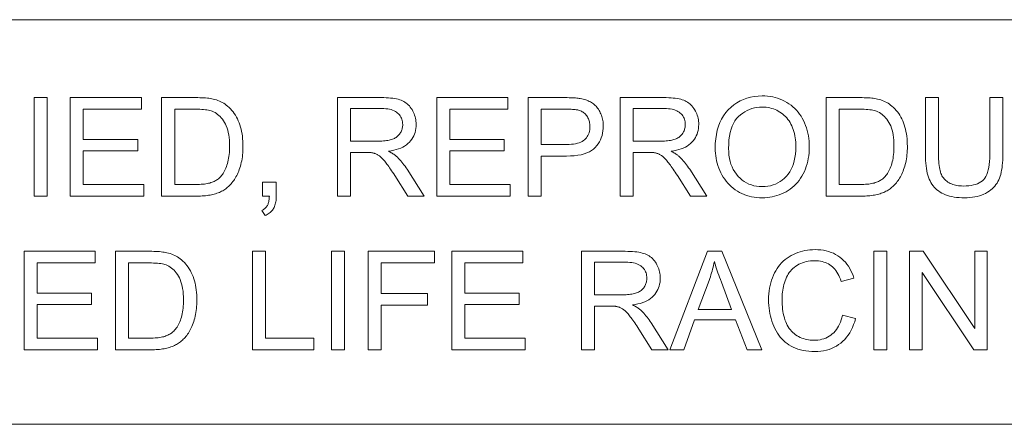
# Model space of a CAD drawing. Extents: x 1 to 211, y 3 to 294.
# Tile 29 of 31: x 157 to 177, y 281 to 289. Entities that reach past the tile are written whole.
import ezdxf

# ---------------------------------------------------------------- set-up
doc = ezdxf.new("R2010")
doc.units = 0

msp = doc.modelspace()

# ---------------------------------------------------------------- linework, layer by layer
at = {"color": 7, "lineweight": 13}
for p, q in [((5.716785, 288.883942), (205.716782, 288.883942)), ((205.810394, 280.871765), (5.716785, 280.871765))]:
    msp.add_line(p, q, dxfattribs=at)
for points in [[(157.348114, 285.390808), (157.348114, 287.34082), (157.606171, 287.34082), (157.606171, 285.390808)], [(158.066406, 285.390808), (158.066406, 287.34082), (159.476349, 287.34082), (159.476349, 287.110687), (158.324432, 287.110687), (158.324432, 286.513458), (159.403198, 286.513458), (159.403198, 286.284668), (158.324432, 286.284668), (158.324432, 285.620911), (159.521576, 285.620911), (159.521576, 285.390808)], [(159.878052, 285.390808), (159.878052, 287.34082), (160.549774, 287.34082), (160.594208, 287.340515), (160.636444, 287.339691), (160.676575, 287.338287), (160.714508, 287.336334), (160.750305, 287.333832), (160.783936, 287.33075), (160.81543, 287.327118), (160.844757, 287.322937), (160.871918, 287.318176), (160.896942, 287.312866), (160.929962, 287.304535), (160.962036, 287.294952), (160.993073, 287.284119), (161.023163, 287.272003), (161.052246, 287.258667), (161.080353, 287.24408), (161.107483, 287.228241), (161.133606, 287.211151), (161.158752, 287.19281), (161.182922, 287.173218), (161.213013, 287.146423), (161.241547, 287.118164), (161.268524, 287.08847), (161.293915, 287.057312), (161.31778, 287.024719), (161.340088, 286.990692), (161.360809, 286.9552), (161.380005, 286.918243), (161.397644, 286.879852), (161.413727, 286.839996), (161.428253, 286.798859), (161.441254, 286.756561), (161.452728, 286.713104), (161.462646, 286.668457), (161.471069, 286.622681), (161.477966, 286.575745), (161.483307, 286.527679), (161.487152, 286.478424), (161.489441, 286.428009), (161.490204, 286.376434), (161.489685, 286.33252), (161.488129, 286.289612), (161.485535, 286.247711), (161.481903, 286.206818), (161.477234, 286.166962), (161.471527, 286.128082), (161.464783, 286.09024), (161.457001, 286.053375), (161.448181, 286.017548), (161.438324, 285.982727), (161.427643, 285.949005), (161.416412, 285.916443), (161.404572, 285.885101), (161.392151, 285.854919), (161.37912, 285.825928), (161.36554, 285.798126), (161.351349, 285.771515), (161.336609, 285.746063), (161.321228, 285.721802), (161.305298, 285.69873), (161.28894, 285.676727), (161.272247, 285.655701), (161.255249, 285.63562), (161.237946, 285.616486), (161.220337, 285.598297), (161.202423, 285.581085), (161.184235, 285.56485), (161.16568, 285.549561), (161.146851, 285.535217), (161.127747, 285.52182), (161.108063, 285.509247), (161.087555, 285.497284), (161.066284, 285.485931), (161.044189, 285.47522), (161.021332, 285.465118), (160.99765, 285.455658), (160.973175, 285.446838), (160.947876, 285.438599), (160.921814, 285.43103), (160.894958, 285.424072), (160.867279, 285.417755), (160.838806, 285.412079), (160.809509, 285.407104), (160.779388, 285.402771), (160.748474, 285.399109), (160.716736, 285.396118), (160.684204, 285.393799), (160.650848, 285.392151), (160.616669, 285.391144), (160.581696, 285.390808)], [(163.363037, 285.390808), (163.363037, 287.34082), (164.227661, 287.34082), (164.278534, 287.340271), (164.326935, 287.338715), (164.372833, 287.33609), (164.416199, 287.332397), (164.457092, 287.327667), (164.495483, 287.321899), (164.531372, 287.315063), (164.564758, 287.30719), (164.595642, 287.298248), (164.624023, 287.288269), (164.650635, 287.276947), (164.676117, 287.264038), (164.700531, 287.249512), (164.723846, 287.233368), (164.746063, 287.215607), (164.767212, 287.196259), (164.787262, 287.175262), (164.806213, 287.15271), (164.824066, 287.12851), (164.840851, 287.102722), (164.856262, 287.075836), (164.870056, 287.048401), (164.882233, 287.020386), (164.892761, 286.991821), (164.901703, 286.962708), (164.908997, 286.933044), (164.914673, 286.902802), (164.918732, 286.872009), (164.921173, 286.840668), (164.921997, 286.808746), (164.920654, 286.767914), (164.916626, 286.728363), (164.909882, 286.690125), (164.900482, 286.653168), (164.888397, 286.617554), (164.873627, 286.583221), (164.85614, 286.550171), (164.835999, 286.518463), (164.813171, 286.488037), (164.787628, 286.458923), (164.759308, 286.431488), (164.728058, 286.406128), (164.693878, 286.382874), (164.656769, 286.361664), (164.61673, 286.342529), (164.573761, 286.32547), (164.527863, 286.310486), (164.479034, 286.297607), (164.427307, 286.286774), (164.37262, 286.278015), (164.392639, 286.268188), (164.411621, 286.258392), (164.429657, 286.248596), (164.446686, 286.238861), (164.462738, 286.229126), (164.477814, 286.219452), (164.491913, 286.209778), (164.505005, 286.200134), (164.51712, 286.190521), (164.528259, 286.180908), (164.550751, 286.159637), (164.572998, 286.137329), (164.595032, 286.113983), (164.616791, 286.08963), (164.638336, 286.064209), (164.659637, 286.03775), (164.680695, 286.010254), (164.701508, 285.98172), (164.722076, 285.952148), (164.742401, 285.921539), (165.081604, 285.390808), (164.75705, 285.390808), (164.498993, 285.796509), (164.476776, 285.83078), (164.455383, 285.863434), (164.434753, 285.89444), (164.414917, 285.923767), (164.395905, 285.951477), (164.377686, 285.977509), (164.36026, 286.001892), (164.343628, 286.024658), (164.327789, 286.045746), (164.312775, 286.065186), (164.298309, 286.083252), (164.284119, 286.100189), (164.270264, 286.116028), (164.256714, 286.130737), (164.243439, 286.144348), (164.230499, 286.15683), (164.217834, 286.168182), (164.205505, 286.178406), (164.193481, 286.187531), (164.181763, 286.195557), (164.170166, 286.202759), (164.158539, 286.209534), (164.146851, 286.215851), (164.135162, 286.221741), (164.123383, 286.227142), (164.111603, 286.232086), (164.099762, 286.236603), (164.087891, 286.240662), (164.075989, 286.244263), (164.064026, 286.247437), (164.054688, 286.249207), (164.04425, 286.250763), (164.032684, 286.252167), (164.019989, 286.253387), (164.006165, 286.254395), (163.991241, 286.255249), (163.97522, 286.25589), (163.958038, 286.256378), (163.939758, 286.256653), (163.92038, 286.256744), (163.621094, 286.256744), (163.621094, 285.390808)], [(165.331665, 285.390808), (165.331665, 287.34082), (166.741638, 287.34082), (166.741638, 287.110687), (165.589722, 287.110687), (165.589722, 286.513458), (166.668457, 286.513458), (166.668457, 286.284668), (165.589722, 286.284668), (165.589722, 285.620911), (166.786865, 285.620911), (166.786865, 285.390808)], [(167.143341, 285.390808), (167.143341, 287.34082), (167.878906, 287.34082), (167.91684, 287.340607), (167.952911, 287.340057), (167.987183, 287.339142), (168.019592, 287.33783), (168.050171, 287.336151), (168.078918, 287.334106), (168.105835, 287.331696), (168.13089, 287.328888), (168.154114, 287.325714), (168.175537, 287.322174), (168.203796, 287.316956), (168.23114, 287.310883), (168.257538, 287.303925), (168.28299, 287.296112), (168.307556, 287.287445), (168.331146, 287.277893), (168.353821, 287.267487), (168.37558, 287.256226), (168.396393, 287.24408), (168.41629, 287.231079), (168.435333, 287.217102), (168.453613, 287.202057), (168.47113, 287.185913), (168.487915, 287.168701), (168.503906, 287.150421), (168.519165, 287.131073), (168.533661, 287.110626), (168.547394, 287.089111), (168.560364, 287.066528), (168.572571, 287.042847), (168.583832, 287.018402), (168.593903, 286.993469), (168.602783, 286.968079), (168.610474, 286.9422), (168.616974, 286.915833), (168.622314, 286.888977), (168.626434, 286.861664), (168.629395, 286.833862), (168.631195, 286.805573), (168.631775, 286.776825), (168.630188, 286.727844), (168.625458, 286.680389), (168.617523, 286.63446), (168.606445, 286.590057), (168.592194, 286.547211), (168.574799, 286.505859), (168.554199, 286.466064), (168.530487, 286.427795), (168.503571, 286.391052), (168.47348, 286.355835), (168.43927, 286.32309), (168.399963, 286.293823), (168.35553, 286.267975), (168.306, 286.245575), (168.251343, 286.226654), (168.191589, 286.211151), (168.12674, 286.199066), (168.056763, 286.19046), (167.981689, 286.185303), (167.90152, 286.183563), (167.401398, 286.183563), (167.401398, 285.390808)], [(168.964325, 285.390808), (168.964325, 287.34082), (169.828918, 287.34082), (169.879791, 287.340271), (169.928192, 287.338715), (169.974091, 287.33609), (170.017456, 287.332397), (170.05835, 287.327667), (170.096741, 287.321899), (170.132629, 287.315063), (170.166016, 287.30719), (170.196899, 287.298248), (170.225281, 287.288269), (170.251892, 287.276947), (170.277374, 287.264038), (170.301788, 287.249512), (170.325104, 287.233368), (170.347321, 287.215607), (170.368469, 287.196259), (170.388519, 287.175262), (170.407471, 287.15271), (170.425323, 287.12851), (170.442108, 287.102722), (170.45752, 287.075836), (170.471313, 287.048401), (170.48349, 287.020386), (170.494049, 286.991821), (170.50296, 286.962708), (170.510254, 286.933044), (170.51593, 286.902802), (170.519989, 286.872009), (170.52243, 286.840668), (170.523254, 286.808746), (170.521912, 286.767914), (170.517883, 286.728363), (170.511139, 286.690125), (170.50177, 286.653168), (170.489655, 286.617554), (170.474884, 286.583221), (170.457428, 286.550171), (170.437256, 286.518463), (170.414429, 286.488037), (170.388916, 286.458923), (170.360565, 286.431488), (170.329315, 286.406128), (170.295135, 286.382874), (170.258026, 286.361664), (170.217987, 286.342529), (170.175018, 286.32547), (170.12912, 286.310486), (170.080292, 286.297607), (170.028564, 286.286774), (169.973907, 286.278015), (169.993896, 286.268188), (170.012909, 286.258392), (170.030914, 286.248596), (170.047943, 286.238861), (170.064026, 286.229126), (170.079071, 286.219452), (170.09317, 286.209778), (170.106262, 286.200134), (170.118378, 286.190521), (170.129517, 286.180908), (170.152008, 286.159637), (170.174255, 286.137329), (170.196289, 286.113983), (170.218048, 286.08963), (170.239594, 286.064209), (170.260895, 286.03775), (170.281952, 286.010254), (170.302765, 285.98172), (170.323334, 285.952148), (170.343689, 285.921539), (170.682861, 285.390808), (170.358307, 285.390808), (170.10025, 285.796509), (170.078033, 285.83078), (170.056641, 285.863434), (170.036011, 285.89444), (170.016174, 285.923767), (169.997162, 285.951477), (169.978943, 285.977509), (169.961517, 286.001892), (169.944916, 286.024658), (169.929077, 286.045746), (169.914032, 286.065186), (169.899567, 286.083252), (169.885376, 286.100189), (169.871521, 286.116028), (169.857971, 286.130737), (169.844696, 286.144348), (169.831757, 286.15683), (169.819122, 286.168182), (169.806763, 286.178406), (169.794739, 286.187531), (169.78302, 286.195557), (169.771423, 286.202759), (169.759796, 286.209534), (169.748108, 286.215851), (169.73642, 286.221741), (169.72467, 286.227142), (169.71286, 286.232086), (169.70105, 286.236603), (169.689148, 286.240662), (169.677246, 286.244263), (169.665314, 286.247437), (169.655945, 286.249207), (169.645508, 286.250763), (169.633942, 286.252167), (169.621246, 286.253387), (169.607452, 286.254395), (169.592529, 286.255249), (169.576477, 286.25589), (169.559326, 286.256378), (169.541046, 286.256653), (169.521637, 286.256744), (169.222351, 286.256744), (169.222351, 285.390808)], [(170.849121, 286.340546), (170.851746, 286.435516), (170.859558, 286.526306), (170.872589, 286.612854), (170.890839, 286.695221), (170.914307, 286.773346), (170.942993, 286.847229), (170.976868, 286.916931), (171.015991, 286.982422), (171.060303, 287.043671), (171.109833, 287.100708), (171.163513, 287.152893), (171.220184, 287.199585), (171.279907, 287.240814), (171.342682, 287.27652), (171.408447, 287.306732), (171.477295, 287.331451), (171.549133, 287.350677), (171.624023, 287.36441), (171.701935, 287.37265), (171.782898, 287.375397), (171.836365, 287.374115), (171.888794, 287.370239), (171.940125, 287.36377), (171.990387, 287.354736), (172.039612, 287.34314), (172.087769, 287.328949), (172.134857, 287.312164), (172.180878, 287.292816), (172.22583, 287.270874), (172.269745, 287.246368), (172.312073, 287.219543), (172.352325, 287.190674), (172.390533, 287.15979), (172.426697, 287.126862), (172.460785, 287.091919), (172.492798, 287.054901), (172.522766, 287.015869), (172.550659, 286.974792), (172.576508, 286.931702), (172.600281, 286.886566), (172.621887, 286.839783), (172.641205, 286.791779), (172.658264, 286.742523), (172.673065, 286.692047), (172.685577, 286.64032), (172.695801, 286.587372), (172.703766, 286.533173), (172.709442, 286.477722), (172.71286, 286.421051), (172.713989, 286.363159), (172.712799, 286.304443), (172.709198, 286.247009), (172.703217, 286.190796), (172.694855, 286.135864), (172.684082, 286.082153), (172.670898, 286.029694), (172.655334, 285.978516), (172.63739, 285.928558), (172.617035, 285.879852), (172.594299, 285.832428), (172.569336, 285.786743), (172.542419, 285.743317), (172.513489, 285.702179), (172.482544, 285.66333), (172.449646, 285.62674), (172.414734, 285.592438), (172.377808, 285.560394), (172.338898, 285.53064), (172.298004, 285.503143), (172.255096, 285.477936), (172.210876, 285.455048), (172.165924, 285.434601), (172.1203, 285.416534), (172.074005, 285.400879), (172.026978, 285.387634), (171.979279, 285.376801), (171.930878, 285.368378), (171.881805, 285.362366), (171.832031, 285.358765), (171.781555, 285.357544), (171.727081, 285.358887), (171.673767, 285.362885), (171.621643, 285.369537), (171.570648, 285.378845), (171.520874, 285.390808), (171.472229, 285.405426), (171.424774, 285.422729), (171.378479, 285.442688), (171.333374, 285.465302), (171.289398, 285.49057), (171.247101, 285.518158), (171.206879, 285.547668), (171.168793, 285.579132), (171.132782, 285.612518), (171.098877, 285.647858), (171.067078, 285.68515), (171.037354, 285.724365), (171.009766, 285.765533), (170.984253, 285.808655), (170.960876, 285.853699), (170.939636, 285.899994), (170.920654, 285.946808), (170.90387, 285.994171), (170.889374, 286.042053), (170.877075, 286.090454), (170.867004, 286.139404), (170.859192, 286.188904), (170.853607, 286.238922), (170.85025, 286.289459)], [(173.046539, 285.390808), (173.046539, 287.34082), (173.718262, 287.34082), (173.762695, 287.340515), (173.804932, 287.339691), (173.845032, 287.338287), (173.882996, 287.336334), (173.918793, 287.333832), (173.952423, 287.33075), (173.983917, 287.327118), (174.013245, 287.322937), (174.040405, 287.318176), (174.06543, 287.312866), (174.09845, 287.304535), (174.130524, 287.294952), (174.16156, 287.284119), (174.19165, 287.272003), (174.220734, 287.258667), (174.24884, 287.24408), (174.27597, 287.228241), (174.302094, 287.211151), (174.32724, 287.19281), (174.35141, 287.173218), (174.3815, 287.146423), (174.410034, 287.118164), (174.436981, 287.08847), (174.462402, 287.057312), (174.486267, 287.024719), (174.508575, 286.990692), (174.529297, 286.9552), (174.548492, 286.918243), (174.566132, 286.879852), (174.582214, 286.839996), (174.596741, 286.798859), (174.609741, 286.756561), (174.621216, 286.713104), (174.631134, 286.668457), (174.639557, 286.622681), (174.646454, 286.575745), (174.651794, 286.527679), (174.65564, 286.478424), (174.657928, 286.428009), (174.658691, 286.376434), (174.658173, 286.33252), (174.656616, 286.289612), (174.654022, 286.247711), (174.650391, 286.206818), (174.645721, 286.166962), (174.640015, 286.128082), (174.63327, 286.09024), (174.625488, 286.053375), (174.616669, 286.017548), (174.606812, 285.982727), (174.59613, 285.949005), (174.5849, 285.916443), (174.573059, 285.885101), (174.560638, 285.854919), (174.547607, 285.825928), (174.534027, 285.798126), (174.519836, 285.771515), (174.505096, 285.746063), (174.489716, 285.721802), (174.473785, 285.69873), (174.457428, 285.676727), (174.440735, 285.655701), (174.423737, 285.63562), (174.406433, 285.616486), (174.388824, 285.598297), (174.370911, 285.581085), (174.352722, 285.56485), (174.334167, 285.549561), (174.315338, 285.535217), (174.296204, 285.52182), (174.27655, 285.509247), (174.256042, 285.497284), (174.234772, 285.485931), (174.212677, 285.47522), (174.189819, 285.465118), (174.166138, 285.455658), (174.141663, 285.446838), (174.116364, 285.438599), (174.090302, 285.43103), (174.063446, 285.424072), (174.035767, 285.417755), (174.007294, 285.412079), (173.977997, 285.407104), (173.947876, 285.402771), (173.916962, 285.399109), (173.885223, 285.396118), (173.852692, 285.393799), (173.819336, 285.392151), (173.785156, 285.391144), (173.750183, 285.390808)], [(176.293427, 287.34082), (176.551483, 287.34082), (176.551483, 286.214172), (176.550812, 286.156586), (176.548828, 286.10144), (176.545502, 286.048676), (176.540833, 285.998383), (176.534851, 285.95047), (176.527557, 285.904999), (176.51889, 285.861938), (176.508911, 285.821289), (176.49762, 285.783081), (176.484985, 285.747284), (176.470612, 285.713348), (176.454102, 285.680695), (176.435455, 285.649353), (176.414642, 285.619263), (176.391693, 285.590485), (176.366638, 285.563019), (176.339386, 285.536804), (176.310028, 285.511902), (176.278534, 285.488281), (176.244873, 285.465973), (176.209076, 285.445374), (176.171112, 285.426941), (176.130981, 285.410675), (176.088684, 285.396576), (176.044189, 285.384644), (175.997559, 285.374908), (175.948761, 285.36731), (175.897766, 285.361877), (175.844635, 285.358643), (175.789307, 285.357544), (175.735504, 285.35849), (175.683685, 285.361328), (175.633881, 285.366058), (175.58606, 285.37265), (175.540253, 285.381165), (175.496399, 285.391541), (175.45459, 285.403839), (175.414734, 285.417999), (175.376892, 285.434052), (175.341064, 285.451996), (175.30719, 285.471741), (175.27533, 285.493164), (175.245483, 285.516266), (175.217621, 285.541077), (175.191742, 285.567566), (175.167847, 285.595734), (175.145996, 285.62561), (175.126099, 285.657166), (175.108215, 285.690399), (175.092316, 285.725342), (175.078156, 285.762421), (175.065491, 285.802155), (175.054321, 285.844482), (175.044647, 285.889435), (175.036438, 285.937012), (175.029755, 285.987183), (175.024536, 286.040009), (175.020813, 286.095428), (175.018585, 286.153503), (175.017822, 286.214172), (175.017822, 287.34082), (175.275879, 287.34082), (175.275879, 286.215515), (175.276337, 286.166016), (175.277771, 286.119232), (175.280121, 286.075104), (175.283417, 286.03363), (175.287689, 285.994873), (175.292877, 285.958771), (175.299011, 285.925323), (175.306091, 285.894562), (175.314117, 285.866486), (175.32309, 285.841064), (175.333221, 285.817535), (175.344696, 285.795135), (175.357544, 285.773804), (175.371735, 285.753601), (175.387268, 285.734497), (175.404175, 285.716492), (175.422424, 285.699585), (175.442047, 285.683777), (175.463043, 285.669098), (175.485382, 285.655518), (175.508911, 285.643127), (175.533447, 285.63205), (175.559021, 285.622253), (175.585602, 285.6138), (175.61322, 285.606628), (175.641876, 285.600769), (175.671539, 285.596191), (175.70224, 285.592926), (175.733948, 285.590973), (175.766693, 285.590332), (175.821991, 285.591614), (175.874023, 285.59549), (175.92276, 285.601929), (175.968262, 285.610962), (176.010437, 285.622589), (176.049377, 285.63678), (176.085052, 285.653564), (176.117432, 285.672913), (176.146545, 285.694855), (176.172394, 285.71936), (176.195404, 285.747528), (176.215973, 285.780487), (176.234131, 285.818207), (176.249878, 285.860657), (176.263184, 285.907898), (176.274078, 285.9599), (176.282532, 286.016663), (176.288605, 286.078186), (176.292236, 286.14447), (176.293427, 286.215515)], [(160.136108, 285.620911), (160.552429, 285.620911), (160.590179, 285.621277), (160.626251, 285.622375), (160.660675, 285.624146), (160.693451, 285.626678), (160.724518, 285.629913), (160.753967, 285.63385), (160.781738, 285.638519), (160.807831, 285.643921), (160.832275, 285.650024), (160.855042, 285.65683), (160.876556, 285.664307), (160.897156, 285.672363), (160.91687, 285.68103), (160.935699, 285.690247), (160.953644, 285.700073), (160.970703, 285.71048), (160.986847, 285.721466), (161.002106, 285.733032), (161.016479, 285.745178), (161.029968, 285.757935), (161.047913, 285.776917), (161.065063, 285.79718), (161.08139, 285.818695), (161.096893, 285.841461), (161.111603, 285.865509), (161.125488, 285.890808), (161.13858, 285.917389), (161.150848, 285.945221), (161.162292, 285.974304), (161.172943, 286.004669), (161.182678, 286.036316), (161.191406, 286.069305), (161.199066, 286.103577), (161.205719, 286.139191), (161.211365, 286.176086), (161.215973, 286.214325), (161.219543, 286.253876), (161.222107, 286.294739), (161.223663, 286.336945), (161.224182, 286.380432), (161.223145, 286.440216), (161.220154, 286.497162), (161.215118, 286.551239), (161.208099, 286.602509), (161.199066, 286.65097), (161.188019, 286.696564), (161.174957, 286.739319), (161.159882, 286.779266), (161.142822, 286.816376), (161.123749, 286.850647), (161.103241, 286.882416), (161.081848, 286.912018), (161.059601, 286.939453), (161.036469, 286.964722), (161.012512, 286.987823), (160.987671, 287.008759), (160.961975, 287.027496), (160.935394, 287.044098), (160.907959, 287.058533), (160.879669, 287.070801), (160.857635, 287.078369), (160.833099, 287.085144), (160.80603, 287.091125), (160.776428, 287.096313), (160.744324, 287.100708), (160.709656, 287.104309), (160.672485, 287.107086), (160.632782, 287.1091), (160.590546, 287.110291), (160.545776, 287.110687), (160.136108, 287.110687)], [(163.621094, 286.480194), (164.175781, 286.480194), (164.210388, 286.48056), (164.243439, 286.481659), (164.274963, 286.48349), (164.304962, 286.486053), (164.333405, 286.489349), (164.360291, 286.493378), (164.385651, 286.498138), (164.409454, 286.503601), (164.431732, 286.509827), (164.452454, 286.516785), (164.471924, 286.524536), (164.490448, 286.533173), (164.507996, 286.542664), (164.524597, 286.55307), (164.540222, 286.564331), (164.554901, 286.576477), (164.568634, 286.589508), (164.581421, 286.603394), (164.593231, 286.618164), (164.604065, 286.63382), (164.613922, 286.650055), (164.622742, 286.666595), (164.630524, 286.68338), (164.637268, 286.700439), (164.642975, 286.717804), (164.647644, 286.735443), (164.651276, 286.753326), (164.65387, 286.771545), (164.655426, 286.790009), (164.655945, 286.808746), (164.654938, 286.835938), (164.651947, 286.862122), (164.646912, 286.887329), (164.639893, 286.91153), (164.630859, 286.934784), (164.619812, 286.957031), (164.60675, 286.978302), (164.591675, 286.998596), (164.574615, 287.017883), (164.555542, 287.036194), (164.534271, 287.053131), (164.510712, 287.068298), (164.484802, 287.081665), (164.456573, 287.093231), (164.425995, 287.103058), (164.393127, 287.111053), (164.35791, 287.11731), (164.320374, 287.121765), (164.280487, 287.12442), (164.238281, 287.125336), (163.621094, 287.125336)], [(167.401398, 286.413696), (167.905518, 286.413696), (167.954071, 286.414612), (167.999756, 286.417419), (168.042511, 286.422089), (168.082367, 286.428589), (168.119324, 286.436981), (168.153412, 286.447205), (168.18457, 286.45932), (168.21283, 286.473297), (168.23819, 286.489105), (168.260651, 286.506805), (168.280609, 286.526184), (168.298492, 286.547089), (168.31424, 286.569489), (168.327911, 286.593414), (168.339478, 286.618866), (168.348938, 286.645844), (168.356293, 286.674316), (168.361542, 286.704315), (168.364685, 286.735809), (168.365753, 286.768829), (168.365112, 286.792969), (168.363281, 286.816376), (168.360168, 286.839081), (168.355835, 286.861115), (168.350281, 286.882416), (168.343475, 286.903015), (168.335449, 286.922882), (168.326172, 286.942078), (168.315643, 286.960571), (168.303894, 286.978333), (168.291138, 286.995178), (168.277588, 287.010834), (168.263245, 287.025299), (168.248138, 287.038574), (168.232239, 287.050659), (168.215546, 287.061584), (168.198059, 287.07132), (168.17981, 287.079865), (168.160767, 287.087219), (168.140961, 287.093414), (168.126801, 287.09668), (168.110443, 287.09964), (168.091919, 287.102234), (168.071136, 287.104462), (168.048157, 287.106384), (168.02298, 287.107941), (167.995605, 287.109131), (167.966003, 287.109985), (167.934204, 287.110504), (167.900177, 287.110687), (167.401398, 287.110687)], [(169.222351, 286.480194), (169.777039, 286.480194), (169.811646, 286.48056), (169.844727, 286.481659), (169.876221, 286.48349), (169.906219, 286.486053), (169.934662, 286.489349), (169.961548, 286.493378), (169.986908, 286.498138), (170.010712, 286.503601), (170.03299, 286.509827), (170.053711, 286.516785), (170.073181, 286.524536), (170.091705, 286.533173), (170.109253, 286.542664), (170.125854, 286.55307), (170.141479, 286.564331), (170.156189, 286.576477), (170.169891, 286.589508), (170.182678, 286.603394), (170.194489, 286.618164), (170.205353, 286.63382), (170.215179, 286.650055), (170.22403, 286.666595), (170.231812, 286.68338), (170.238556, 286.700439), (170.244263, 286.717804), (170.248901, 286.735443), (170.252563, 286.753326), (170.255127, 286.771545), (170.256683, 286.790009), (170.257202, 286.808746), (170.256195, 286.835938), (170.253204, 286.862122), (170.248169, 286.887329), (170.24115, 286.91153), (170.232117, 286.934784), (170.221069, 286.957031), (170.208008, 286.978302), (170.192932, 286.998596), (170.175873, 287.017883), (170.156799, 287.036194), (170.135529, 287.053131), (170.111969, 287.068298), (170.08606, 287.081665), (170.057831, 287.093231), (170.027252, 287.103058), (169.994385, 287.111053), (169.959167, 287.11731), (169.921631, 287.121765), (169.881744, 287.12442), (169.839539, 287.125336), (169.222351, 287.125336)], [(171.115173, 286.336548), (171.117065, 286.267548), (171.122742, 286.201538), (171.132233, 286.138519), (171.145477, 286.078491), (171.162537, 286.021454), (171.183411, 285.967438), (171.208038, 285.916382), (171.236481, 285.868347), (171.268677, 285.823273), (171.304718, 285.781219), (171.343597, 285.742676), (171.384369, 285.708191), (171.427124, 285.677765), (171.471771, 285.651398), (171.518372, 285.629059), (171.566895, 285.610809), (171.61734, 285.596619), (171.669708, 285.586487), (171.723999, 285.580383), (171.780243, 285.578369), (171.837463, 285.580414), (171.892639, 285.586548), (171.94574, 285.596802), (171.996796, 285.611145), (172.045776, 285.629578), (172.092682, 285.6521), (172.137543, 285.678741), (172.180328, 285.709473), (172.221069, 285.744293), (172.259766, 285.783203), (172.295502, 285.825897), (172.327515, 285.872009), (172.355743, 285.921539), (172.380219, 285.974518), (172.400909, 286.030945), (172.417847, 286.09079), (172.43103, 286.154053), (172.44046, 286.220764), (172.446106, 286.290894), (172.447968, 286.364471), (172.447174, 286.411499), (172.444763, 286.457306), (172.440735, 286.501892), (172.435089, 286.545258), (172.427856, 286.587433), (172.419006, 286.628418), (172.408539, 286.668152), (172.396484, 286.706696), (172.382782, 286.744019), (172.367493, 286.780151), (172.350677, 286.81488), (172.332336, 286.847992), (172.3125, 286.879517), (172.291199, 286.909454), (172.268402, 286.937775), (172.24411, 286.964508), (172.218323, 286.989655), (172.191071, 287.013184), (172.162323, 287.035126), (172.13205, 287.055481), (172.100677, 287.074066), (172.068573, 287.090698), (172.035675, 287.105347), (172.002045, 287.118073), (171.967621, 287.128815), (171.932465, 287.137604), (171.896545, 287.14447), (171.859863, 287.149353), (171.822418, 287.152283), (171.784241, 287.153259), (171.730194, 287.151367), (171.677673, 287.145721), (171.626709, 287.136322), (171.577271, 287.123138), (171.529327, 287.106201), (171.482941, 287.08551), (171.43808, 287.061035), (171.394775, 287.032806), (171.352966, 287.000793), (171.312683, 286.965027), (171.275146, 286.924866), (171.241577, 286.879669), (171.211945, 286.829437), (171.186279, 286.774139), (171.164551, 286.713806), (171.146759, 286.648438), (171.132935, 286.578033), (171.123047, 286.502563), (171.117126, 286.422089)], [(173.304596, 285.620911), (173.720917, 285.620911), (173.758667, 285.621277), (173.794739, 285.622375), (173.829163, 285.624146), (173.861908, 285.626678), (173.893005, 285.629913), (173.922455, 285.63385), (173.950226, 285.638519), (173.976318, 285.643921), (174.000763, 285.650024), (174.023529, 285.65683), (174.045044, 285.664307), (174.065643, 285.672363), (174.085358, 285.68103), (174.104187, 285.690247), (174.122131, 285.700073), (174.139191, 285.71048), (174.155334, 285.721466), (174.170593, 285.733032), (174.184967, 285.745178), (174.198456, 285.757935), (174.2164, 285.776917), (174.233551, 285.79718), (174.249878, 285.818695), (174.265381, 285.841461), (174.28009, 285.865509), (174.293976, 285.890808), (174.307068, 285.917389), (174.319336, 285.945221), (174.33078, 285.974304), (174.341431, 286.004669), (174.351166, 286.036316), (174.359863, 286.069305), (174.367554, 286.103577), (174.374207, 286.139191), (174.379852, 286.176086), (174.38446, 286.214325), (174.388031, 286.253876), (174.390594, 286.294739), (174.392151, 286.336945), (174.392639, 286.380432), (174.391632, 286.440216), (174.388641, 286.497162), (174.383606, 286.551239), (174.376587, 286.602509), (174.367554, 286.65097), (174.356506, 286.696564), (174.343445, 286.739319), (174.328369, 286.779266), (174.31131, 286.816376), (174.292236, 286.850647), (174.271729, 286.882416), (174.250336, 286.912018), (174.228088, 286.939453), (174.204956, 286.964722), (174.181, 286.987823), (174.156158, 287.008759), (174.130432, 287.027496), (174.103882, 287.044098), (174.076447, 287.058533), (174.048157, 287.070801), (174.026123, 287.078369), (174.001587, 287.085144), (173.974518, 287.091125), (173.944916, 287.096313), (173.912811, 287.100708), (173.878143, 287.104309), (173.840973, 287.107086), (173.80127, 287.1091), (173.759033, 287.110291), (173.714264, 287.110687), (173.304596, 287.110687)], [(161.877258, 285.390808), (161.877258, 285.663483), (162.149963, 285.663483), (162.149963, 285.390808), (162.149414, 285.361328), (162.147827, 285.333008), (162.145172, 285.305817), (162.141449, 285.279816), (162.136658, 285.254974), (162.130798, 285.231262), (162.123871, 285.20874), (162.115906, 285.187347), (162.106842, 285.167114), (162.096741, 285.148041), (162.08548, 285.129974), (162.072968, 285.112762), (162.059204, 285.096375), (162.044159, 285.080811), (162.027924, 285.066071), (162.010376, 285.052216), (161.991608, 285.039154), (161.971619, 285.026947), (161.950348, 285.015594), (161.927826, 285.005066), (161.861298, 285.107483), (161.876068, 285.114441), (161.890045, 285.12204), (161.903198, 285.130249), (161.915588, 285.139099), (161.927155, 285.14856), (161.937927, 285.15863), (161.947906, 285.169373), (161.957092, 285.180695), (161.965454, 285.192657), (161.973053, 285.205261), (161.979889, 285.218719), (161.986145, 285.233307), (161.99173, 285.249054), (161.996674, 285.2659), (162.000977, 285.283905), (162.004639, 285.303009), (162.00769, 285.323273), (162.010071, 285.344666), (162.01181, 285.367157), (162.012939, 285.390808)], [(157.152588, 282.347412), (157.152588, 284.297424), (158.562531, 284.297424), (158.562531, 284.067291), (157.410614, 284.067291), (157.410614, 283.470062), (158.48938, 283.470062), (158.48938, 283.241272), (157.410614, 283.241272), (157.410614, 282.577515), (158.607758, 282.577515), (158.607758, 282.347412)], [(158.964233, 282.347412), (158.964233, 284.297424), (159.635956, 284.297424), (159.680389, 284.297119), (159.722626, 284.296295), (159.762756, 284.294891), (159.80069, 284.292938), (159.836487, 284.290436), (159.870117, 284.287354), (159.901611, 284.283722), (159.930939, 284.279541), (159.958099, 284.27478), (159.983124, 284.26947), (160.016174, 284.261139), (160.048218, 284.251556), (160.079285, 284.240723), (160.109344, 284.228607), (160.138428, 284.215271), (160.166534, 284.200684), (160.193665, 284.184845), (160.219788, 284.167755), (160.244934, 284.149414), (160.269135, 284.129822), (160.299194, 284.103027), (160.327728, 284.074768), (160.354706, 284.045074), (160.380096, 284.013916), (160.403961, 283.981323), (160.42627, 283.947296), (160.447021, 283.911804), (160.466187, 283.874847), (160.483826, 283.836456), (160.499908, 283.7966), (160.514435, 283.755463), (160.527435, 283.713165), (160.53891, 283.669708), (160.548859, 283.625061), (160.557251, 283.579285), (160.564148, 283.532349), (160.569519, 283.484283), (160.573334, 283.435028), (160.575623, 283.384613), (160.576385, 283.333038), (160.575867, 283.289124), (160.57431, 283.246216), (160.571716, 283.204315), (160.568085, 283.163422), (160.563416, 283.123566), (160.557709, 283.084686), (160.550964, 283.046844), (160.543182, 283.009979), (160.534363, 282.974152), (160.524506, 282.939331), (160.513824, 282.905609), (160.502594, 282.873047), (160.490753, 282.841705), (160.478333, 282.811523), (160.465332, 282.782532), (160.451721, 282.75473), (160.437531, 282.728119), (160.422791, 282.702667), (160.40741, 282.678406), (160.391479, 282.655334), (160.375122, 282.633331), (160.358429, 282.612305), (160.341431, 282.592224), (160.324127, 282.57309), (160.306519, 282.554901), (160.288605, 282.537689), (160.270416, 282.521454), (160.251892, 282.506165), (160.233063, 282.491821), (160.213928, 282.478424), (160.194244, 282.465851), (160.173737, 282.453888), (160.152466, 282.442535), (160.130402, 282.431824), (160.107513, 282.421722), (160.083832, 282.412262), (160.059357, 282.403442), (160.034088, 282.395203), (160.008026, 282.387634), (159.98114, 282.380676), (159.953461, 282.374359), (159.924988, 282.368683), (159.895691, 282.363708), (159.86557, 282.359375), (159.834656, 282.355713), (159.802948, 282.352722), (159.770386, 282.350403), (159.73703, 282.348755), (159.702881, 282.347748), (159.667877, 282.347412)], [(161.677734, 282.347412), (161.677734, 284.297424), (161.935791, 284.297424), (161.935791, 282.577515), (162.896179, 282.577515), (162.896179, 282.347412)], [(163.247314, 282.347412), (163.247314, 284.297424), (163.505371, 284.297424), (163.505371, 282.347412)], [(163.973602, 282.347412), (163.973602, 284.297424), (165.289093, 284.297424), (165.289093, 284.067291), (164.231628, 284.067291), (164.231628, 283.463409), (165.14679, 283.463409), (165.14679, 283.233307), (164.231628, 283.233307), (164.231628, 282.347412)], [(165.629639, 282.347412), (165.629639, 284.297424), (167.039581, 284.297424), (167.039581, 284.067291), (165.887665, 284.067291), (165.887665, 283.470062), (166.966431, 283.470062), (166.966431, 283.241272), (165.887665, 283.241272), (165.887665, 282.577515), (167.084808, 282.577515), (167.084808, 282.347412)], [(168.202148, 282.347412), (168.202148, 284.297424), (169.066742, 284.297424), (169.117615, 284.296875), (169.166016, 284.295319), (169.211914, 284.292694), (169.25528, 284.289001), (169.296173, 284.284271), (169.334564, 284.278503), (169.370453, 284.271667), (169.403839, 284.263794), (169.434723, 284.254852), (169.463104, 284.244873), (169.489716, 284.233551), (169.515198, 284.220642), (169.539612, 284.206116), (169.562927, 284.189972), (169.585144, 284.172211), (169.606293, 284.152863), (169.626343, 284.131866), (169.645294, 284.109314), (169.663147, 284.085114), (169.679932, 284.059326), (169.695343, 284.03244), (169.709137, 284.005005), (169.721313, 283.97699), (169.731873, 283.948425), (169.740784, 283.919312), (169.748077, 283.889648), (169.753754, 283.859406), (169.757843, 283.828613), (169.760254, 283.797272), (169.761078, 283.76535), (169.759735, 283.724518), (169.755707, 283.684967), (169.748962, 283.646729), (169.739594, 283.609772), (169.727478, 283.574158), (169.712708, 283.539825), (169.695251, 283.506775), (169.675079, 283.475067), (169.652252, 283.444641), (169.62674, 283.415527), (169.598389, 283.388092), (169.567139, 283.362732), (169.532959, 283.339478), (169.49585, 283.318268), (169.455811, 283.299133), (169.412842, 283.282074), (169.366943, 283.26709), (169.318146, 283.254211), (169.266388, 283.243378), (169.211731, 283.234619), (169.23172, 283.224792), (169.250732, 283.214996), (169.268738, 283.2052), (169.285767, 283.195465), (169.301849, 283.18573), (169.316895, 283.176056), (169.330994, 283.166382), (169.344086, 283.156738), (169.356232, 283.147125), (169.36734, 283.137512), (169.389832, 283.116241), (169.412079, 283.093933), (169.434113, 283.070587), (169.455872, 283.046234), (169.477417, 283.020813), (169.498718, 282.994354), (169.519775, 282.966858), (169.540588, 282.938324), (169.561157, 282.908752), (169.581512, 282.878143), (169.920685, 282.347412), (169.59613, 282.347412), (169.338074, 282.753113), (169.315857, 282.787384), (169.294464, 282.820038), (169.273834, 282.851044), (169.254028, 282.880371), (169.234985, 282.908081), (169.216766, 282.934113), (169.199341, 282.958496), (169.182739, 282.981262), (169.166901, 283.00235), (169.151855, 283.02179), (169.13739, 283.039856), (169.123199, 283.056793), (169.109344, 283.072632), (169.095795, 283.087341), (169.08252, 283.100952), (169.06958, 283.113434), (169.056946, 283.124786), (169.044586, 283.13501), (169.032562, 283.144135), (169.020844, 283.152161), (169.009247, 283.159363), (168.99762, 283.166138), (168.985931, 283.172455), (168.974243, 283.178345), (168.962494, 283.183746), (168.950684, 283.18869), (168.938873, 283.193207), (168.926971, 283.197266), (168.91507, 283.200867), (168.903137, 283.204041), (168.893768, 283.205811), (168.883331, 283.207367), (168.871765, 283.208771), (168.85907, 283.209991), (168.845276, 283.210999), (168.830353, 283.211853), (168.814301, 283.212494), (168.79715, 283.212982), (168.77887, 283.213257), (168.75946, 283.213348), (168.460175, 283.213348), (168.460175, 282.347412)], [(169.951294, 282.347412), (170.700165, 284.297424), (170.978149, 284.297424), (171.776245, 282.347412), (171.4823, 282.347412), (171.254822, 282.937988), (170.439453, 282.937988), (170.225281, 282.347412)], [(173.373749, 283.031097), (173.631805, 282.965942), (173.614288, 282.90387), (173.594177, 282.844818), (173.571442, 282.788788), (173.546143, 282.735748), (173.51825, 282.68576), (173.487762, 282.638794), (173.454681, 282.594849), (173.418976, 282.553894), (173.380707, 282.515991), (173.339844, 282.481079), (173.296722, 282.449371), (173.25177, 282.42099), (173.204895, 282.395966), (173.156189, 282.374268), (173.10556, 282.355896), (173.053101, 282.340881), (172.998718, 282.329193), (172.942505, 282.320831), (172.884399, 282.315826), (172.824402, 282.314148), (172.762543, 282.31543), (172.703033, 282.319305), (172.645844, 282.325714), (172.591034, 282.334686), (172.538605, 282.346252), (172.488495, 282.360382), (172.440735, 282.377045), (172.395355, 282.396301), (172.352325, 282.418121), (172.311646, 282.442505), (172.273071, 282.46933), (172.236389, 282.498474), (172.20163, 282.529877), (172.168732, 282.563629), (172.137726, 282.59964), (172.108612, 282.63797), (172.08136, 282.678589), (172.05603, 282.721527), (172.032593, 282.766754), (172.011017, 282.814301), (171.991425, 282.863342), (171.973907, 282.913086), (171.958435, 282.963593), (171.945038, 283.014771), (171.933716, 283.066681), (171.924438, 283.119324), (171.917206, 283.172668), (171.912048, 283.226746), (171.908966, 283.281525), (171.907928, 283.337036), (171.909088, 283.397186), (171.912598, 283.45578), (171.918396, 283.512817), (171.926544, 283.568268), (171.937042, 283.622192), (171.949829, 283.674561), (171.964966, 283.725372), (171.982422, 283.774597), (172.002197, 283.822296), (172.024323, 283.868439), (172.048584, 283.91272), (172.074829, 283.954803), (172.102997, 283.99469), (172.133179, 284.03241), (172.165314, 284.067963), (172.199432, 284.101318), (172.235504, 284.132507), (172.273529, 284.161499), (172.313538, 284.188324), (172.35553, 284.212952), (172.398926, 284.235321), (172.443176, 284.255341), (172.488312, 284.27298), (172.534302, 284.2883), (172.581146, 284.301239), (172.628876, 284.311829), (172.67746, 284.320068), (172.726898, 284.325958), (172.777222, 284.329498), (172.8284, 284.330658), (172.885986, 284.329163), (172.941742, 284.324707), (172.995605, 284.317261), (173.047607, 284.306824), (173.097748, 284.293427), (173.146027, 284.277039), (173.192474, 284.25766), (173.23703, 284.235321), (173.279724, 284.209991), (173.320557, 284.181702), (173.359253, 284.150696), (173.395508, 284.117249), (173.429382, 284.081421), (173.460785, 284.043152), (173.489807, 284.002441), (173.516418, 283.959351), (173.540558, 283.913818), (173.562317, 283.865845), (173.581635, 283.815491), (173.598541, 283.762695), (173.344482, 283.70282), (173.330322, 283.744232), (173.314911, 283.783325), (173.298279, 283.820129), (173.280426, 283.854584), (173.261353, 283.886719), (173.241058, 283.916565), (173.219543, 283.944092), (173.196808, 283.969299), (173.172821, 283.992188), (173.147644, 284.012756), (173.121155, 284.031219), (173.093353, 284.047729), (173.06424, 284.062286), (173.033783, 284.07489), (173.001984, 284.085571), (172.968872, 284.09433), (172.934418, 284.101135), (172.898621, 284.105988), (172.861511, 284.108887), (172.82309, 284.109863), (172.77887, 284.108795), (172.736115, 284.10556), (172.694855, 284.100159), (172.65506, 284.092621), (172.61673, 284.082916), (172.579895, 284.071075), (172.544525, 284.057068), (172.510651, 284.040894), (172.478241, 284.022583), (172.447296, 284.002106), (172.417999, 283.979828), (172.390503, 283.956055), (172.364807, 283.930817), (172.340881, 283.904114), (172.318787, 283.875916), (172.298462, 283.846252), (172.279938, 283.815094), (172.263214, 283.782471), (172.248291, 283.748383), (172.235138, 283.712799), (172.223511, 283.676392), (172.213104, 283.63974), (172.203949, 283.602844), (172.195984, 283.565735), (172.18927, 283.528412), (172.183746, 283.490875), (172.179474, 283.453094), (172.176422, 283.41507), (172.174591, 283.376831), (172.17395, 283.338379), (172.174683, 283.289246), (172.176849, 283.241394), (172.180481, 283.194824), (172.185547, 283.149506), (172.192078, 283.105438), (172.200043, 283.062622), (172.209473, 283.021088), (172.220367, 282.980835), (172.232697, 282.941833), (172.24646, 282.904083), (172.261749, 282.86792), (172.278656, 282.833618), (172.297211, 282.801178), (172.317322, 282.77063), (172.339081, 282.741974), (172.362427, 282.715179), (172.38739, 282.690247), (172.41394, 282.667206), (172.442108, 282.646027), (172.471924, 282.62674), (172.502747, 282.609314), (172.534119, 282.593689), (172.565979, 282.579926), (172.598328, 282.567993), (172.631195, 282.557922), (172.664581, 282.549652), (172.698456, 282.543213), (172.732819, 282.538635), (172.767731, 282.535889), (172.803131, 282.534973), (172.845825, 282.536224), (172.887207, 282.539978), (172.927216, 282.546204), (172.965942, 282.554962), (173.003326, 282.566223), (173.039368, 282.579987), (173.074066, 282.596222), (173.107452, 282.61499), (173.139526, 282.63623), (173.170258, 282.660004), (173.199341, 282.686218), (173.226471, 282.714844), (173.251678, 282.745911), (173.274963, 282.779388), (173.296265, 282.815308), (173.315643, 282.853607), (173.333099, 282.894348), (173.348602, 282.937531), (173.362152, 282.983093)], [(173.993622, 282.347412), (173.993622, 284.297424), (174.251648, 284.297424), (174.251648, 282.347412)], [(174.703918, 282.347412), (174.703918, 284.297424), (174.968597, 284.297424), (175.992828, 282.766418), (175.992828, 284.297424), (176.240234, 284.297424), (176.240234, 282.347412), (175.975525, 282.347412), (174.951324, 283.87973), (174.951324, 282.347412)], [(159.22229, 282.577515), (159.638641, 282.577515), (159.676361, 282.577881), (159.712463, 282.578979), (159.746857, 282.58075), (159.779633, 282.583282), (159.81073, 282.586517), (159.840149, 282.590454), (159.86792, 282.595123), (159.894012, 282.600525), (159.918457, 282.606628), (159.941223, 282.613434), (159.962738, 282.620911), (159.983337, 282.628967), (160.003082, 282.637634), (160.021912, 282.646851), (160.039825, 282.656677), (160.056885, 282.667084), (160.073029, 282.67807), (160.088287, 282.689636), (160.102661, 282.701782), (160.11615, 282.714539), (160.134094, 282.733521), (160.151245, 282.753784), (160.167572, 282.775299), (160.183075, 282.798065), (160.197784, 282.822113), (160.21167, 282.847412), (160.224762, 282.873993), (160.23703, 282.901825), (160.248505, 282.930908), (160.259155, 282.961273), (160.26886, 282.99292), (160.277588, 283.025909), (160.285248, 283.060181), (160.291931, 283.095795), (160.297546, 283.13269), (160.302155, 283.170929), (160.305756, 283.21048), (160.308319, 283.251343), (160.309845, 283.293549), (160.310364, 283.337036), (160.309357, 283.39682), (160.306335, 283.453766), (160.3013, 283.507843), (160.294281, 283.559113), (160.285248, 283.607574), (160.2742, 283.653168), (160.261139, 283.695923), (160.246094, 283.73587), (160.229004, 283.77298), (160.20993, 283.807251), (160.189423, 283.83902), (160.16803, 283.868622), (160.145782, 283.896057), (160.122681, 283.921326), (160.098694, 283.944427), (160.073853, 283.965363), (160.048157, 283.9841), (160.021576, 284.000702), (159.994141, 284.015137), (159.965851, 284.027405), (159.943848, 284.034973), (159.919281, 284.041748), (159.892212, 284.047729), (159.86261, 284.052917), (159.830505, 284.057312), (159.795868, 284.060913), (159.758667, 284.06369), (159.718964, 284.065704), (159.676727, 284.066895), (159.631989, 284.067291), (159.22229, 284.067291)], [(168.460175, 283.436798), (169.014862, 283.436798), (169.049469, 283.437164), (169.08255, 283.438263), (169.114044, 283.440094), (169.144043, 283.442657), (169.172485, 283.445953), (169.199371, 283.449982), (169.224731, 283.454742), (169.248535, 283.460205), (169.270813, 283.466431), (169.291534, 283.473389), (169.311005, 283.48114), (169.329529, 283.489777), (169.347076, 283.499268), (169.363678, 283.509674), (169.379303, 283.520935), (169.394012, 283.533081), (169.407715, 283.546112), (169.420502, 283.559998), (169.432312, 283.574768), (169.443176, 283.590424), (169.453003, 283.606659), (169.461853, 283.623199), (169.469635, 283.639984), (169.476379, 283.657043), (169.482086, 283.674408), (169.486725, 283.692047), (169.490387, 283.70993), (169.49295, 283.728149), (169.494507, 283.746613), (169.495026, 283.76535), (169.494019, 283.792542), (169.491028, 283.818726), (169.485992, 283.843933), (169.478973, 283.868134), (169.46994, 283.891388), (169.458893, 283.913635), (169.445831, 283.934906), (169.430756, 283.9552), (169.413696, 283.974487), (169.394623, 283.992798), (169.373352, 284.009735), (169.349792, 284.024902), (169.323883, 284.038269), (169.295654, 284.049835), (169.265076, 284.059662), (169.232208, 284.067657), (169.196991, 284.073914), (169.159454, 284.078369), (169.119568, 284.081024), (169.077362, 284.08194), (168.460175, 284.08194)], [(170.513947, 283.148163), (171.175018, 283.148163), (170.971497, 283.688202), (170.953369, 283.736542), (170.936188, 283.783112), (170.919952, 283.827942), (170.904663, 283.871033), (170.890381, 283.912323), (170.877014, 283.951904), (170.864624, 283.989685), (170.85318, 284.025757), (170.842682, 284.060028), (170.83316, 284.09256), (170.825409, 284.055084), (170.817047, 284.01767), (170.808075, 283.980286), (170.798492, 283.942963), (170.788269, 283.90567), (170.777466, 283.868469), (170.766052, 283.831299), (170.753998, 283.794189), (170.741364, 283.757141), (170.728088, 283.720123)]]:
    msp.add_lwpolyline(points, close=True, dxfattribs=at)

doc.saveas('drawing.dxf')
